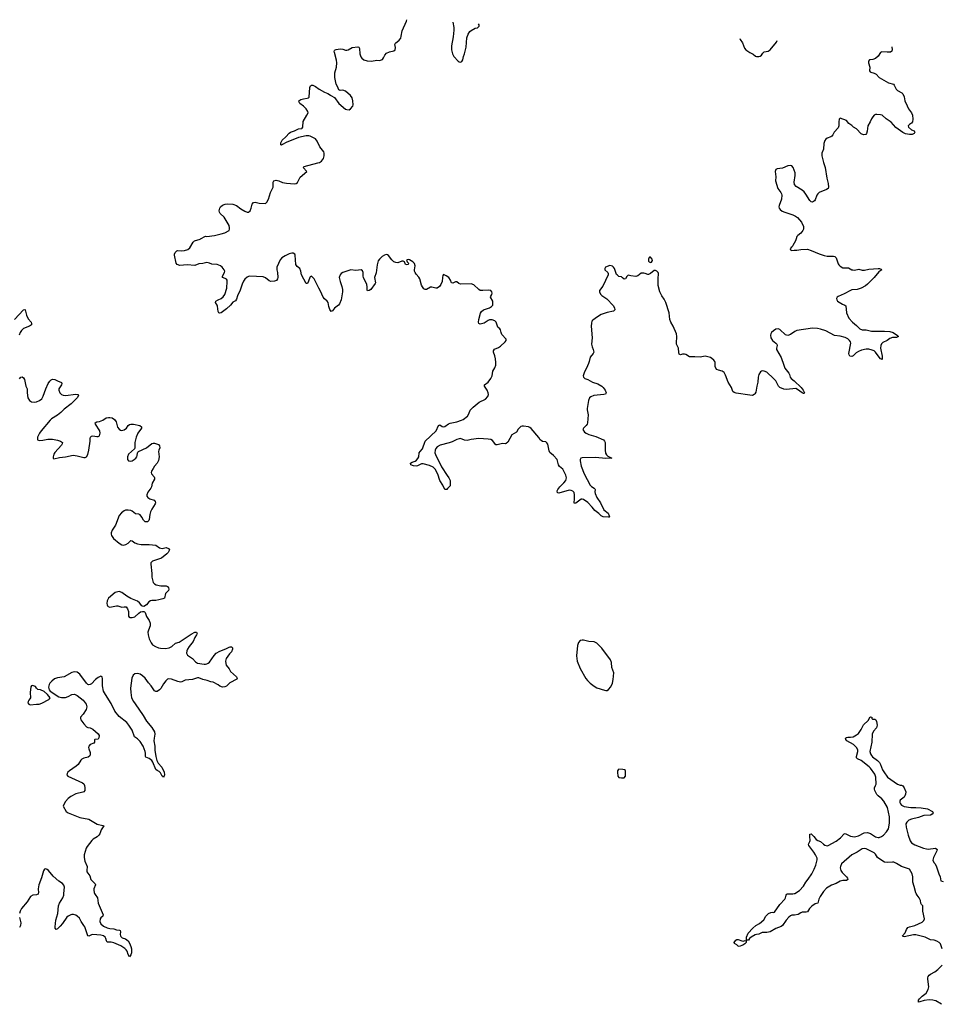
# Model space of a CAD drawing. Header units: inches. Extents: x 1682510 to 1839368, y 640758 to 791543.
# Tile 186 of 186: x 1825251 to 1839368, y 768304 to 783351. Entities that reach past the tile are written whole.
import ezdxf

# ---------------------------------------------------------------- set-up
doc = ezdxf.new("R2010")
doc.units = ezdxf.units.IN
doc.header["$MEASUREMENT"] = 0
for name, color, linetype in [('B8726', 7, 'Continuous'), ('B8727', 7, 'Continuous'), ('B8728', 7, 'Continuous'), ('B8736', 7, 'Continuous'), ('B8737', 7, 'Continuous'), ('B8738', 7, 'Continuous')]:
    doc.layers.add(name, color=color, linetype=linetype)

msp = doc.modelspace()

# ---------------------------------------------------------------- linework, layer by layer
at = {"layer": 'B8726', "color": 6, "elevation": 700}
for points in [[(1825533, 770000), (1825531, 769989), (1825510, 769978), (1825450, 769972), (1825416, 769950), (1825363, 769870), (1825278, 769770), (1825258, 769730), (1825246, 769694)], [(1826396, 770000), (1826404, 769984), (1826441, 769930), (1826451, 769850), (1826526, 769670), (1826519, 769650), (1826492, 769628), (1826482, 769610), (1826478, 769570), (1826490, 769532), (1826530, 769498), (1826590, 769473), (1826630, 769464), (1826690, 769458), (1826730, 769444), (1826777, 769437), (1826788, 769430), (1826791, 769410), (1826788, 769370), (1826791, 769350), (1826798, 769338), (1826819, 769319), (1826870, 769304), (1826910, 769272), (1826930, 769240), (1826950, 769188), (1826959, 769150), (1826958, 769090), (1826950, 769059), (1826930, 769028), (1826910, 769064), (1826895, 769115), (1826879, 769139), (1826857, 769157), (1826797, 769197), (1826690, 769242), (1826650, 769254), (1826590, 769255), (1826576, 769276), (1826568, 769310), (1826557, 769330), (1826530, 769352), (1826490, 769361), (1826370, 769370), (1826350, 769367), (1826310, 769344), (1826290, 769350), (1826244, 769490), (1826233, 769510), (1826192, 769570), (1826163, 769623), (1826130, 769653), (1826110, 769665), (1826075, 769675), (1826050, 769676), (1826030, 769672), (1825990, 769653), (1825970, 769636), (1825903, 769537), (1825870, 769496), (1825830, 769459), (1825810, 769446), (1825806, 769450), (1825794, 769470), (1825791, 769490), (1825801, 769590), (1825835, 769690), (1825845, 769810), (1825857, 769850), (1825909, 769930), (1825924, 769970), (1825927, 770000)], [(1825249, 769630), (1825270, 769550), (1825264, 769510), (1825250, 769478)]]:
    msp.add_lwpolyline(points, dxfattribs=at)
at = {"layer": 'B8727', "color": 6, "elevation": 700}
for points in [[(1830000, 778909), (1829990, 778924), (1829974, 778970), (1829966, 779030), (1829951, 779050), (1829910, 779085), (1829890, 779110), (1829850, 779204), (1829821, 779250), (1829750, 779389), (1829710, 779432), (1829690, 779419), (1829684, 779410), (1829667, 779353), (1829650, 779319), (1829630, 779317), (1829556, 779450), (1829548, 779508), (1829533, 779550), (1829490, 779577), (1829470, 779609), (1829462, 779750), (1829455, 779770), (1829430, 779783), (1829410, 779785), (1829370, 779775), (1829310, 779744), (1829255, 779710), (1829230, 779682), (1829181, 779570), (1829181, 779530), (1829191, 779490), (1829194, 779410), (1829190, 779390), (1829175, 779365), (1829147, 779353), (1829090, 779351), (1829062, 779362), (1829010, 779404), (1828970, 779421), (1828770, 779433), (1828750, 779429), (1828730, 779418), (1828690, 779387), (1828670, 779354), (1828649, 779310), (1828622, 779218), (1828578, 779130), (1828562, 779078), (1828550, 779057), (1828508, 779032), (1828474, 778986), (1828413, 778930), (1828331, 778869), (1828310, 778865), (1828293, 778873), (1828282, 778890), (1828274, 778974), (1828270, 778990), (1828246, 779030), (1828250, 779050), (1828285, 779070), (1828331, 779089), (1828362, 779118), (1828387, 779150), (1828415, 779250), (1828424, 779350), (1828421, 779370), (1828410, 779385), (1828390, 779397), (1828349, 779410), (1828350, 779430), (1828380, 779490), (1828384, 779510), (1828378, 779530), (1828347, 779570), (1828321, 779590), (1828270, 779608), (1828190, 779615), (1828150, 779632), (1828110, 779642), (1828050, 779627), (1827990, 779620), (1827930, 779596), (1827810, 779607), (1827697, 779597), (1827656, 779610), (1827643, 779630), (1827617, 779750), (1827617, 779770), (1827626, 779794), (1827650, 779817), (1827670, 779824), (1827730, 779821), (1827770, 779825), (1827819, 779841), (1827853, 779867), (1827902, 779950), (1827921, 779970), (1828010, 779998), (1828014, 780000)], [(1825171, 778769), (1825310, 778919), (1825330, 778923), (1825335, 778915), (1825357, 778837), (1825380, 778780), (1825425, 778730), (1825431, 778710), (1825431, 778690), (1825399, 778670), (1825308, 778632), (1825277, 778603), (1825257, 778570), (1825242, 778530)], [(1825250, 777862), (1825270, 777886), (1825290, 777893), (1825310, 777878), (1825324, 777850), (1825347, 777750), (1825365, 777710), (1825364, 777650), (1825377, 777570), (1825401, 777530), (1825430, 777510), (1825470, 777505), (1825510, 777511), (1825555, 777530), (1825590, 777556), (1825610, 777596), (1825648, 777710), (1825685, 777790), (1825710, 777828), (1825730, 777847), (1825750, 777856), (1825790, 777852), (1825831, 777831), (1825889, 777809), (1825894, 777790), (1825889, 777770), (1825849, 777711), (1825847, 777690), (1825864, 777650), (1825890, 777624), (1825913, 777613), (1825950, 777607), (1826110, 777630), (1826141, 777621), (1826150, 777610), (1826130, 777570), (1826039, 777481), (1825930, 777401), (1825881, 777350), (1825830, 777308), (1825736, 777250), (1825714, 777230), (1825578, 777070), (1825552, 777030), (1825525, 776970), (1825521, 776950), (1825525, 776930), (1825550, 776919), (1825604, 776924), (1825681, 776939), (1825750, 776942), (1825830, 776927), (1825875, 776910), (1825904, 776890), (1825901, 776870), (1825890, 776850), (1825790, 776739), (1825772, 776710), (1825760, 776670), (1825761, 776650), (1825770, 776641), (1825858, 776662), (1825950, 776671), (1826070, 776695), (1826130, 776688), (1826230, 776660), (1826250, 776658), (1826270, 776670), (1826290, 776706), (1826307, 776770), (1826330, 776910), (1826329, 776950), (1826334, 776970), (1826350, 776988), (1826370, 776994), (1826430, 776979), (1826450, 776980), (1826469, 776991), (1826478, 777010), (1826482, 777030), (1826474, 777070), (1826407, 777170), (1826406, 777190), (1826430, 777205), (1826470, 777212), (1826523, 777230), (1826573, 777267), (1826610, 777273), (1826630, 777274), (1826665, 777265), (1826701, 777241), (1826726, 777206), (1826746, 777126), (1826770, 777093), (1826790, 777080), (1826810, 777075), (1826850, 777084), (1826881, 777110), (1826911, 777150), (1826930, 777164), (1826950, 777171), (1826991, 777171), (1827088, 777150), (1827115, 777130), (1827110, 777108), (1827057, 777030), (1827030, 776970), (1827012, 776892), (1827011, 776809), (1827005, 776794), (1826916, 776710), (1826898, 776670), (1826900, 776630), (1826916, 776610), (1826950, 776606), (1826970, 776612), (1827002, 776630), (1827026, 776650), (1827041, 776670), (1827048, 776690), (1827052, 776728), (1827057, 776743), (1827066, 776754), (1827191, 776809), (1827270, 776872), (1827290, 776882), (1827310, 776882), (1827370, 776857), (1827390, 776837), (1827392, 776810), (1827376, 776770), (1827373, 776750), (1827382, 776670), (1827370, 776617), (1827350, 776572), (1827310, 776530), (1827292, 776490), (1827263, 776450), (1827261, 776430), (1827266, 776410), (1827306, 776366), (1827312, 776350), (1827310, 776330), (1827277, 776270), (1827266, 776210), (1827255, 776190), (1827209, 776130), (1827195, 776090), (1827196, 776070), (1827208, 776050), (1827242, 776030), (1827307, 776007), (1827321, 775990), (1827324, 775970), (1827320, 775950), (1827268, 775870), (1827251, 775829), (1827239, 775790), (1827229, 775711), (1827223, 775697), (1827202, 775678), (1827190, 775675), (1827170, 775679), (1827143, 775703), (1827119, 775750), (1827090, 775785), (1827070, 775793), (1827022, 775802), (1826970, 775839), (1826950, 775848), (1826910, 775857), (1826870, 775855), (1826850, 775846), (1826805, 775815), (1826770, 775772), (1826716, 775624), (1826662, 775550), (1826648, 775510), (1826648, 775490), (1826653, 775470), (1826685, 775425), (1826770, 775350), (1826810, 775325), (1826830, 775322), (1826873, 775330), (1826910, 775352), (1826950, 775390), (1826970, 775385), (1827010, 775354), (1827050, 775339), (1827108, 775332), (1827230, 775330), (1827330, 775321), (1827390, 775282), (1827410, 775274), (1827430, 775272), (1827490, 775284), (1827527, 775270), (1827541, 775250), (1827519, 775210), (1827502, 775190), (1827416, 775124), (1827283, 775077), (1827257, 775050), (1827254, 775030), (1827272, 774890), (1827269, 774830), (1827292, 774750), (1827310, 774729), (1827335, 774715), (1827410, 774700), (1827490, 774698), (1827510, 774690), (1827527, 774670), (1827531, 774650), (1827524, 774630), (1827480, 774580), (1827465, 774510), (1827441, 774499), (1827377, 774483), (1827330, 774476), (1827270, 774476), (1827250, 774471), (1827227, 774453), (1827190, 774409), (1827150, 774385), (1827130, 774387), (1827116, 774396), (1827082, 774442), (1827050, 774466), (1826950, 774504), (1826890, 774539), (1826810, 774598), (1826770, 774611), (1826750, 774610), (1826710, 774595), (1826610, 774512), (1826589, 774470), (1826584, 774430), (1826587, 774407), (1826592, 774392), (1826602, 774382), (1826630, 774374), (1826730, 774394), (1826750, 774393), (1826810, 774372), (1826850, 774379), (1826876, 774376), (1826901, 774350), (1826912, 774308), (1826916, 774236), (1826923, 774223), (1826936, 774216), (1826970, 774214), (1827010, 774227), (1827070, 774282), (1827099, 774301), (1827130, 774309), (1827150, 774307), (1827160, 774300), (1827170, 774290), (1827188, 774230), (1827232, 774170), (1827245, 774130), (1827245, 774090), (1827217, 774023), (1827208, 773990), (1827212, 773950), (1827230, 773888), (1827258, 773830), (1827280, 773800), (1827327, 773770), (1827370, 773752), (1827405, 773745), (1827477, 773743), (1827534, 773750), (1827574, 773770), (1827630, 773821), (1827690, 773839), (1827870, 773963), (1827930, 773989), (1827951, 773990), (1827962, 773970), (1827954, 773950), (1827930, 773910), (1827904, 773850), (1827841, 773770), (1827816, 773730), (1827806, 773706), (1827802, 773670), (1827808, 773650), (1827818, 773638), (1827890, 773590), (1827937, 773537), (1827970, 773516), (1828070, 773501), (1828090, 773500), (1828110, 773505), (1828130, 773515), (1828150, 773534), (1828223, 773637), (1828254, 773670), (1828310, 773703), (1828403, 773737), (1828450, 773762), (1828470, 773767), (1828490, 773765), (1828501, 773750), (1828504, 773730), (1828486, 773690), (1828459, 773661), (1828409, 773591), (1828398, 773550), (1828402, 773510), (1828408, 773488), (1828450, 773430), (1828472, 773392), (1828563, 773310), (1828575, 773290), (1828570, 773274), (1828463, 773217), (1828410, 773165), (1828384, 773156), (1828350, 773153), (1828310, 773164), (1828284, 773184), (1828210, 773225), (1828170, 773234), (1828115, 773255), (1828050, 773266), (1827990, 773291), (1827970, 773291), (1827890, 773268), (1827782, 773258), (1827758, 773250), (1827730, 773231), (1827711, 773229), (1827670, 773238), (1827570, 773273), (1827530, 773278), (1827509, 773271), (1827486, 773250), (1827450, 773201), (1827409, 773131), (1827390, 773110), (1827350, 773085), (1827330, 773083), (1827310, 773096), (1827262, 773170), (1827218, 773218), (1827170, 773287), (1827130, 773325), (1827090, 773347), (1827050, 773358), (1827010, 773354), (1826984, 773336), (1826965, 773290), (1826945, 773135), (1826948, 773070), (1826962, 772990), (1826989, 772930), (1827017, 772897), (1827139, 772719), (1827190, 772630), (1827270, 772536), (1827310, 772470), (1827318, 772430), (1827305, 772370), (1827302, 772330), (1827318, 772250), (1827314, 772190), (1827330, 772091), (1827349, 772029), (1827369, 771989), (1827424, 771930), (1827460, 771850), (1827463, 771810), (1827450, 771769), (1827443, 771783), (1827430, 771789), (1827404, 771844), (1827381, 771861), (1827350, 771875), (1827330, 771893), (1827285, 772005), (1827269, 772029), (1827230, 772060), (1827179, 772079), (1827172, 772092), (1827176, 772144), (1827171, 772170), (1827136, 772250), (1827090, 772322), (1827050, 772360), (1827008, 772390), (1826970, 772495), (1826920, 772570), (1826887, 772610), (1826770, 772701), (1826705, 772785), (1826650, 772902), (1826561, 773041), (1826534, 773090), (1826517, 773170), (1826517, 773277), (1826510, 773309), (1826490, 773319), (1826450, 773301), (1826410, 773269), (1826350, 773204), (1826330, 773190), (1826310, 773187), (1826290, 773194), (1826270, 773214), (1826170, 773351), (1826130, 773380), (1826090, 773387), (1826050, 773375), (1825930, 773310), (1825827, 773293), (1825783, 773277), (1825740, 773240), (1825713, 773210), (1825701, 773190), (1825693, 773150), (1825701, 773110), (1825719, 773090), (1825850, 773002), (1825890, 772991), (1825950, 772992), (1825990, 773006), (1826050, 773037), (1826090, 773043), (1826130, 773021), (1826223, 772950), (1826268, 772890), (1826276, 772850), (1826265, 772810), (1826220, 772740), (1826181, 772690), (1826179, 772670), (1826187, 772650), (1826230, 772590), (1826270, 772545), (1826290, 772533), (1826330, 772529), (1826371, 772511), (1826450, 772439), (1826464, 772410), (1826462, 772378), (1826450, 772356), (1826401, 772350), (1826396, 772344), (1826395, 772310), (1826384, 772296), (1826327, 772273), (1826309, 772250), (1826304, 772230), (1826306, 772210), (1826327, 772150), (1826330, 772130), (1826328, 772110), (1826321, 772099), (1826297, 772083), (1826230, 772064), (1826202, 772050), (1826186, 772034), (1826143, 771970), (1826116, 771944), (1826010, 771872), (1825987, 771850), (1825974, 771830), (1825973, 771810), (1825989, 771789), (1826213, 771690), (1826231, 771671), (1826241, 771650), (1826248, 771610), (1826246, 771570), (1826230, 771550), (1826216, 771544), (1826110, 771523), (1826030, 771481), (1825990, 771450), (1825950, 771404), (1825928, 771370), (1825917, 771330), (1825962, 771250), (1825994, 771230), (1826170, 771159), (1826310, 771132), (1826436, 771056), (1826519, 771039), (1826535, 771030), (1826494, 770970), (1826475, 770910), (1826462, 770890), (1826434, 770866), (1826375, 770830), (1826351, 770810), (1826282, 770718), (1826268, 770690), (1826238, 770590), (1826236, 770550), (1826244, 770490), (1826281, 770410), (1826276, 770350), (1826279, 770330), (1826322, 770270), (1826339, 770210), (1826406, 770146), (1826409, 770130), (1826386, 770070), (1826384, 770050), (1826390, 770014), (1826396, 770000)], [(1825927, 770000), (1825936, 770096), (1825926, 770126), (1825906, 770150), (1825848, 770188), (1825762, 770262), (1825690, 770347), (1825670, 770363), (1825650, 770373), (1825630, 770370), (1825614, 770346), (1825582, 770238), (1825543, 770130), (1825531, 770070), (1825536, 770010), (1825533, 770000)]]:
    msp.add_lwpolyline(points, dxfattribs=at)
msp.add_lwpolyline([(1825446, 773174), (1825430, 773170), (1825423, 773157), (1825411, 773070), (1825418, 772990), (1825407, 772970), (1825388, 772950), (1825379, 772930), (1825376, 772910), (1825390, 772889), (1825410, 772881), (1825510, 772889), (1825550, 772893), (1825590, 772907), (1825697, 772963), (1825707, 772970), (1825714, 772990), (1825677, 773037), (1825624, 773084), (1825570, 773109), (1825530, 773117), (1825510, 773133), (1825490, 773159)], close=True, dxfattribs=at)
at = {"layer": 'B8728', "color": 6, "elevation": 700}
msp.add_lwpolyline([(1828014, 780000), (1828090, 780042), (1828110, 780040), (1828230, 780055), (1828330, 780078), (1828387, 780093), (1828451, 780129), (1828458, 780150), (1828456, 780170), (1828450, 780204), (1828439, 780230), (1828374, 780334), (1828317, 780390), (1828304, 780410), (1828300, 780430), (1828310, 780470), (1828322, 780490), (1828350, 780516), (1828390, 780533), (1828430, 780538), (1828511, 780530), (1828564, 780510), (1828630, 780462), (1828690, 780426), (1828730, 780411), (1828750, 780411), (1828772, 780428), (1828790, 780470), (1828803, 780530), (1828825, 780555), (1828850, 780562), (1828910, 780548), (1829010, 780542), (1829030, 780562), (1829052, 780608), (1829082, 780710), (1829123, 780790), (1829127, 780810), (1829123, 780870), (1829135, 780890), (1829170, 780901), (1829210, 780890), (1829270, 780865), (1829330, 780852), (1829450, 780843), (1829474, 780846), (1829497, 780863), (1829537, 780943), (1829639, 781030), (1829583, 781090), (1829601, 781110), (1829810, 781163), (1829833, 781170), (1829864, 781190), (1829892, 781230), (1829904, 781270), (1829905, 781310), (1829897, 781330), (1829837, 781410), (1829796, 781496), (1829772, 781530), (1829689, 781570), (1829670, 781576), (1829630, 781576), (1829510, 781549), (1829324, 781476), (1829270, 781443), (1829250, 781435), (1829241, 781441), (1829244, 781470), (1829265, 781510), (1829319, 781561), (1829370, 781619), (1829390, 781632), (1829450, 781652), (1829510, 781682), (1829563, 781690), (1829570, 781694), (1829580, 781710), (1829583, 781797), (1829641, 781890), (1829658, 781930), (1829655, 781950), (1829628, 781990), (1829591, 782031), (1829534, 782070), (1829520, 782090), (1829517, 782110), (1829547, 782133), (1829590, 782144), (1829647, 782153), (1829663, 782157), (1829674, 782166), (1829685, 782315), (1829698, 782342), (1829710, 782351), (1829730, 782350), (1829770, 782332), (1829830, 782287), (1829910, 782245), (1829963, 782223), (1830000, 782196)], dxfattribs=at)
at = {"layer": 'B8736', "color": 6, "elevation": 700}
for points in [[(1837517, 770000), (1837484, 769950), (1837464, 769910), (1837450, 769850), (1837410, 769841), (1837358, 769802), (1837324, 769770), (1837290, 769716), (1837270, 769710), (1837210, 769710), (1837190, 769703), (1837150, 769678), (1837094, 769666), (1837050, 769664), (1837030, 769655), (1837005, 769635), (1836965, 769590), (1836912, 769510), (1836890, 769495), (1836810, 769464), (1836721, 769410), (1836670, 769400), (1836598, 769402), (1836550, 769375), (1836513, 769373), (1836490, 769367), (1836429, 769331), (1836406, 769310), (1836390, 769287), (1836362, 769282), (1836358, 769298), (1836361, 769330), (1836384, 769390), (1836455, 769470), (1836501, 769510), (1836559, 769541), (1836625, 769595), (1836655, 769650), (1836695, 769690), (1836730, 769709), (1836750, 769710), (1836770, 769705), (1836790, 769711), (1836870, 769830), (1836943, 769910), (1836955, 769930), (1836967, 769973), (1836975, 769985), (1836988, 769992), (1837006, 769994), (1837070, 769990), (1837090, 769996), (1837097, 770000)], [(1839352, 769154), (1839323, 769230), (1839304, 769250), (1839270, 769269), (1839230, 769282), (1839172, 769292), (1839092, 769330), (1838950, 769366), (1838910, 769367), (1838770, 769337), (1838750, 769342), (1838746, 769350), (1838784, 769396), (1838804, 769450), (1838823, 769477), (1838850, 769490), (1838932, 769510), (1839042, 769558), (1839070, 769585), (1839078, 769610), (1839054, 769730), (1839055, 769810), (1839032, 769832), (1839023, 769850), (1839017, 769890), (1839001, 769930), (1838970, 769970), (1838953, 770000)], [(1839340, 768304), (1839255, 768355), (1839230, 768365), (1839208, 768368), (1839150, 768371), (1839075, 768365), (1839010, 768340), (1838990, 768339), (1838986, 768350), (1838990, 768370), (1839002, 768390), (1839042, 768430), (1839104, 768476), (1839138, 768530), (1839145, 768570), (1839130, 768690), (1839131, 768710), (1839138, 768730), (1839150, 768750), (1839170, 768765), (1839238, 768802), (1839284, 768836), (1839349, 768903)]]:
    msp.add_lwpolyline(points, dxfattribs=at)
msp.add_lwpolyline([(1836310, 769271), (1836337, 769277), (1836354, 769274), (1836356, 769250), (1836336, 769230), (1836305, 769210), (1836250, 769188), (1836230, 769192), (1836210, 769212), (1836174, 769234), (1836173, 769250), (1836196, 769284), (1836210, 769293), (1836230, 769296), (1836290, 769273)], close=True, dxfattribs=at)
at = {"layer": 'B8737', "color": 6, "elevation": 700}
for points in [[(1837117, 780000), (1837106, 779970), (1837070, 779898), (1837059, 779881), (1837042, 779870), (1837025, 779850), (1837030, 779834), (1837050, 779825), (1837089, 779831), (1837130, 779827), (1837190, 779839), (1837290, 779842), (1837350, 779823), (1837470, 779772), (1837548, 779748), (1837590, 779737), (1837690, 779739), (1837710, 779733), (1837730, 779713), (1837761, 779621), (1837770, 779604), (1837790, 779582), (1837830, 779560), (1837920, 779560), (1837970, 779530), (1837986, 779526), (1838010, 779524), (1838078, 779538), (1838130, 779524), (1838164, 779524), (1838230, 779539), (1838370, 779550), (1838392, 779550), (1838419, 779539), (1838427, 779530), (1838383, 779497), (1838310, 779412), (1838210, 779310), (1838177, 779283), (1838112, 779248), (1838050, 779230), (1837970, 779222), (1837950, 779215), (1837850, 779160), (1837760, 779120), (1837746, 779110), (1837735, 779090), (1837739, 779070), (1837750, 779047), (1837825, 779005), (1837865, 778990), (1837877, 778977), (1837890, 778870), (1837923, 778790), (1837978, 778730), (1838040, 778680), (1838090, 778628), (1838130, 778613), (1838190, 778610), (1838270, 778593), (1838470, 778593), (1838550, 778586), (1838600, 778570), (1838670, 778525), (1838685, 778510), (1838650, 778496), (1838590, 778492), (1838550, 778478), (1838510, 778450), (1838444, 778416), (1838424, 778396), (1838412, 778370), (1838408, 778330), (1838432, 778208), (1838435, 778170), (1838430, 778155), (1838424, 778164), (1838410, 778169), (1838370, 778214), (1838330, 778270), (1838310, 778288), (1838282, 778302), (1838230, 778314), (1838190, 778314), (1838118, 778302), (1838070, 778282), (1838038, 778262), (1837990, 778212), (1837970, 778205), (1837941, 778210), (1837927, 778227), (1837926, 778250), (1837956, 778410), (1837950, 778430), (1837936, 778450), (1837910, 778472), (1837870, 778494), (1837790, 778516), (1837706, 778526), (1837570, 778597), (1837490, 778623), (1837447, 778633), (1837370, 778638), (1837130, 778600), (1837096, 778584), (1837030, 778538), (1836990, 778525), (1836957, 778537), (1836870, 778619), (1836846, 778626), (1836810, 778621), (1836770, 778598), (1836742, 778570), (1836731, 778550), (1836726, 778530), (1836730, 778490), (1836756, 778450), (1836810, 778410), (1836823, 778390), (1836826, 778370), (1836818, 778330), (1836820, 778310), (1836889, 778190), (1836929, 778070), (1836948, 778028), (1837008, 777948), (1837016, 777930), (1837026, 777886), (1837040, 777870), (1837090, 777834), (1837196, 777730), (1837228, 777690), (1837246, 777650), (1837240, 777640), (1837230, 777637), (1837210, 777648), (1837141, 777701), (1837113, 777713), (1836970, 777700), (1836930, 777707), (1836871, 777731), (1836851, 777751), (1836810, 777830), (1836773, 777870), (1836670, 777963), (1836630, 777981), (1836610, 777984), (1836590, 777981), (1836571, 777969), (1836547, 777930), (1836538, 777890), (1836535, 777810), (1836515, 777750), (1836500, 777660), (1836489, 777631), (1836479, 777621), (1836450, 777610), (1836410, 777611), (1836202, 777642), (1836173, 777653), (1836151, 777670), (1836130, 777730), (1836080, 777810), (1836037, 777917), (1836017, 777957), (1835990, 777981), (1835930, 777995), (1835907, 778007), (1835890, 778024), (1835883, 778050), (1835882, 778110), (1835876, 778130), (1835861, 778150), (1835830, 778175), (1835810, 778187), (1835730, 778209), (1835650, 778192), (1835570, 778201), (1835510, 778197), (1835490, 778201), (1835432, 778232), (1835410, 778239), (1835382, 778238), (1835350, 778228), (1835330, 778241), (1835324, 778264), (1835318, 778330), (1835292, 778390), (1835288, 778410), (1835296, 778510), (1835290, 778550), (1835241, 778670), (1835203, 778730), (1835187, 778767), (1835179, 778870), (1835129, 779030), (1835101, 779081), (1835066, 779130), (1835037, 779190), (1835009, 779290), (1835007, 779390), (1835015, 779470), (1835009, 779490), (1834990, 779509), (1834970, 779518), (1834950, 779518), (1834892, 779470), (1834864, 779456), (1834850, 779455), (1834810, 779473), (1834790, 779477), (1834750, 779476), (1834701, 779439), (1834670, 779429), (1834590, 779439), (1834550, 779449), (1834530, 779429), (1834510, 779393), (1834490, 779385), (1834464, 779404), (1834450, 779422), (1834410, 779429), (1834390, 779448), (1834375, 779455), (1834341, 779550), (1834329, 779570), (1834310, 779585), (1834270, 779597), (1834202, 779570), (1834192, 779550), (1834192, 779530), (1834238, 779490), (1834245, 779470), (1834245, 779450), (1834163, 779277), (1834111, 779210), (1834111, 779190), (1834130, 779156), (1834150, 779135), (1834226, 779086), (1834322, 778982), (1834343, 778950), (1834345, 778915), (1834325, 778895), (1834230, 778878), (1834136, 778844), (1834081, 778810), (1834010, 778758), (1833998, 778742), (1833989, 778711), (1833986, 778670), (1833999, 778490), (1833992, 778392), (1834002, 778350), (1834018, 778310), (1834024, 778270), (1834015, 778250), (1833970, 778194), (1833957, 778130), (1833945, 778095), (1833915, 778025), (1833882, 777970), (1833864, 777910), (1833867, 777890), (1833891, 777870), (1833933, 777853), (1834007, 777810), (1834087, 777787), (1834146, 777750), (1834171, 777729), (1834197, 777690), (1834213, 777650), (1834203, 777630), (1834179, 777621), (1834025, 777610), (1833980, 777590), (1833960, 777570), (1833946, 777530), (1833925, 777410), (1833925, 777390), (1833941, 777310), (1833928, 777190), (1833922, 777170), (1833909, 777151), (1833866, 777110), (1833856, 777090), (1833883, 777050), (1833911, 777030), (1833951, 777010), (1834059, 776979), (1834172, 776932), (1834189, 776910), (1834197, 776890), (1834200, 776830), (1834198, 776770), (1834206, 776726), (1834222, 776702), (1834242, 776682), (1834301, 776650), (1834210, 776643), (1834050, 776663), (1833850, 776657), (1833827, 776650), (1833817, 776630), (1833816, 776610), (1833832, 776530), (1833878, 776410), (1833970, 776239), (1833990, 776217), (1834032, 776190), (1834040, 776180), (1834044, 776170), (1834043, 776137), (1834048, 776110), (1834072, 776050), (1834126, 775970), (1834181, 775861), (1834243, 775810), (1834262, 775770), (1834264, 775756), (1834262, 775750), (1834250, 775747), (1834170, 775754), (1834137, 775770), (1834105, 775805), (1834039, 775850), (1834003, 775903), (1833935, 775975), (1833870, 776019), (1833850, 776026), (1833830, 776024), (1833750, 775963), (1833730, 775957), (1833723, 775970), (1833731, 776029), (1833733, 776090), (1833724, 776124), (1833707, 776147), (1833678, 776158), (1833650, 776160), (1833490, 776117), (1833470, 776122), (1833466, 776150), (1833478, 776170), (1833509, 776210), (1833570, 776273), (1833596, 776310), (1833606, 776350), (1833600, 776390), (1833550, 776483), (1833502, 776522), (1833486, 776546), (1833472, 776612), (1833464, 776630), (1833410, 776690), (1833355, 776735), (1833344, 776764), (1833322, 776862), (1833310, 776886), (1833290, 776898), (1833244, 776904), (1833219, 776919), (1833208, 776930), (1833187, 776967), (1833070, 777104), (1833050, 777119), (1833027, 777127), (1832950, 777141), (1832930, 777141), (1832910, 777132), (1832870, 777092), (1832846, 777050), (1832774, 777006), (1832710, 776895), (1832687, 776873), (1832670, 776870), (1832630, 776876), (1832550, 776852), (1832530, 776855), (1832479, 776919), (1832450, 776933), (1832410, 776941), (1832270, 776949), (1832150, 776934), (1832090, 776918), (1832050, 776926), (1831989, 776949), (1831970, 776948), (1831930, 776935), (1831860, 776900), (1831816, 776884), (1831678, 776850), (1831634, 776826), (1831610, 776797), (1831600, 776770), (1831597, 776730), (1831604, 776704), (1831700, 776520), (1831785, 776385), (1831812, 776350), (1831828, 776310), (1831831, 776229), (1831790, 776188), (1831781, 776170), (1831747, 776170), (1831717, 776237), (1831670, 776310), (1831644, 776404), (1831600, 776480), (1831572, 776512), (1831516, 776536), (1831416, 776564), (1831390, 776562), (1831330, 776533), (1831310, 776529), (1831270, 776535), (1831229, 776550), (1831223, 776570), (1831226, 776574), (1831249, 776590), (1831295, 776605), (1831318, 776622), (1831336, 776644), (1831349, 776671), (1831358, 776730), (1831370, 776750), (1831408, 776792), (1831448, 776910), (1831617, 777070), (1831650, 777151), (1831670, 777161), (1831710, 777133), (1831730, 777129), (1831750, 777132), (1831806, 777174), (1831830, 777186), (1831930, 777203), (1832006, 777230), (1832030, 777243), (1832093, 777290), (1832118, 777330), (1832137, 777383), (1832181, 777430), (1832276, 777504), (1832370, 777553), (1832408, 777592), (1832415, 777625), (1832412, 777650), (1832395, 777690), (1832356, 777750), (1832357, 777770), (1832410, 777814), (1832454, 777870), (1832471, 777910), (1832481, 777979), (1832512, 778030), (1832526, 778070), (1832530, 778110), (1832522, 778170), (1832513, 778213), (1832492, 778270), (1832492, 778290), (1832510, 778316), (1832570, 778344), (1832598, 778362), (1832672, 778430), (1832684, 778450), (1832684, 778470), (1832621, 778541), (1832610, 778570), (1832602, 778610), (1832590, 778626), (1832560, 778650), (1832535, 778730), (1832513, 778750), (1832470, 778763), (1832430, 778762), (1832410, 778754), (1832350, 778712), (1832290, 778700), (1832268, 778710), (1832265, 778730), (1832270, 778770), (1832295, 778865), (1832309, 778891), (1832342, 778918), (1832430, 778950), (1832462, 778970), (1832480, 778990), (1832483, 779010), (1832480, 779050), (1832449, 779110), (1832454, 779126), (1832469, 779150), (1832472, 779170), (1832469, 779190), (1832453, 779213), (1832418, 779218), (1832330, 779210), (1832290, 779214), (1832270, 779227), (1832190, 779301), (1832150, 779315), (1831990, 779310), (1831961, 779321), (1831930, 779346), (1831910, 779344), (1831870, 779324), (1831850, 779329), (1831836, 779370), (1831810, 779409), (1831770, 779438), (1831730, 779455), (1831717, 779443), (1831711, 779410), (1831708, 779350), (1831690, 779302), (1831668, 779272), (1831631, 779250), (1831610, 779246), (1831550, 779265), (1831530, 779261), (1831470, 779230), (1831450, 779230), (1831430, 779239), (1831405, 779270), (1831393, 779293), (1831368, 779390), (1831350, 779418), (1831310, 779463), (1831294, 779490), (1831287, 779510), (1831287, 779530), (1831295, 779590), (1831283, 779623), (1831262, 779650), (1831210, 779680), (1831190, 779685), (1831179, 779681), (1831165, 779670), (1831166, 779666), (1831173, 779650), (1831192, 779630), (1831188, 779610), (1831170, 779603), (1831150, 779610), (1831130, 779649), (1831110, 779661), (1831090, 779661), (1831030, 779636), (1830998, 779638), (1830970, 779652), (1830940, 779680), (1830890, 779747), (1830870, 779760), (1830850, 779762), (1830826, 779754), (1830790, 779730), (1830750, 779693), (1830730, 779664), (1830714, 779606), (1830698, 779482), (1830675, 779410), (1830687, 779330), (1830683, 779317), (1830619, 779230), (1830590, 779213), (1830569, 779209), (1830562, 779222), (1830562, 779270), (1830556, 779304), (1830508, 779410), (1830503, 779430), (1830500, 779490), (1830490, 779514), (1830470, 779527), (1830390, 779518), (1830310, 779529), (1830190, 779487), (1830166, 779474), (1830147, 779450), (1830135, 779410), (1830148, 779350), (1830176, 779276), (1830187, 779230), (1830186, 779190), (1830164, 779070), (1830140, 779010), (1830124, 778990), (1830060, 778940), (1830030, 778901), (1830010, 778893), (1830000, 778909)], [(1837097, 770000), (1837170, 770045), (1837229, 770111), (1837265, 770170), (1837303, 770217), (1837360, 770300), (1837396, 770370), (1837420, 770430), (1837441, 770510), (1837438, 770538), (1837413, 770590), (1837389, 770629), (1837311, 770730), (1837308, 770750), (1837330, 770790), (1837332, 770810), (1837327, 770870), (1837330, 770902), (1837350, 770907), (1837390, 770870), (1837425, 770825), (1837450, 770807), (1837491, 770790), (1837535, 770750), (1837556, 770736), (1837590, 770726), (1837610, 770730), (1837730, 770795), (1837795, 770850), (1837850, 770911), (1837870, 770913), (1837950, 770875), (1838010, 770865), (1838070, 770879), (1838157, 770923), (1838210, 770930), (1838255, 770915), (1838330, 770866), (1838370, 770854), (1838385, 770855), (1838425, 770870), (1838451, 770889), (1838499, 770941), (1838530, 770988), (1838547, 771070), (1838547, 771130), (1838544, 771170), (1838513, 771313), (1838461, 771410), (1838430, 771445), (1838370, 771489), (1838351, 771510), (1838319, 771570), (1838315, 771590), (1838317, 771610), (1838333, 771647), (1838339, 771670), (1838335, 771775), (1838322, 771822), (1838255, 771915), (1838235, 771935), (1838110, 772032), (1838055, 772055), (1838044, 772064), (1838040, 772070), (1838040, 772090), (1838062, 772170), (1838060, 772190), (1838044, 772224), (1837997, 772277), (1837894, 772330), (1837876, 772350), (1837874, 772370), (1837890, 772381), (1837910, 772387), (1837950, 772385), (1837990, 772391), (1838040, 772420), (1838070, 772445), (1838114, 772506), (1838150, 772573), (1838220, 772640), (1838250, 772695), (1838256, 772696), (1838273, 772693), (1838274, 772670), (1838284, 772664), (1838320, 772660), (1838334, 772650), (1838345, 772625), (1838356, 772570), (1838354, 772550), (1838344, 772530), (1838302, 772478), (1838282, 772430), (1838273, 772310), (1838247, 772170), (1838255, 772130), (1838268, 772108), (1838287, 772087), (1838362, 772030), (1838390, 771999), (1838410, 771970), (1838439, 771890), (1838457, 771857), (1838517, 771777), (1838670, 771666), (1838709, 771651), (1838730, 771653), (1838750, 771642), (1838770, 771613), (1838794, 771550), (1838790, 771514), (1838781, 771490), (1838768, 771472), (1838710, 771424), (1838704, 771410), (1838704, 771390), (1838711, 771370), (1838730, 771347), (1838770, 771327), (1838870, 771310), (1838946, 771314), (1839028, 771308), (1839126, 771290), (1839201, 771250), (1839211, 771231), (1839195, 771210), (1839170, 771197), (1839070, 771188), (1838990, 771161), (1838884, 771136), (1838843, 771117), (1838808, 771090), (1838797, 771063), (1838801, 771010), (1838830, 770891), (1838860, 770800), (1838884, 770770), (1838930, 770740), (1839063, 770690), (1839110, 770679), (1839137, 770677), (1839250, 770690), (1839270, 770677), (1839273, 770670), (1839269, 770650), (1839220, 770550), (1839210, 770507), (1839224, 770470), (1839242, 770450), (1839265, 770405), (1839298, 770298), (1839321, 770250), (1839329, 770189), (1839368, 770182)], [(1838953, 770000), (1838947, 770010), (1838924, 770104), (1838900, 770170), (1838904, 770250), (1838890, 770298), (1838850, 770372), (1838730, 770410), (1838650, 770457), (1838610, 770474), (1838590, 770477), (1838510, 770470), (1838470, 770479), (1838383, 770530), (1838364, 770550), (1838330, 770600), (1838310, 770619), (1838190, 770681), (1838170, 770687), (1838130, 770680), (1838053, 770627), (1837970, 770588), (1837814, 770450), (1837794, 770410), (1837793, 770390), (1837800, 770350), (1837821, 770321), (1837887, 770250), (1837901, 770230), (1837908, 770210), (1837890, 770196), (1837830, 770197), (1837790, 770187), (1837730, 770151), (1837657, 770123), (1837583, 770077), (1837537, 770030), (1837517, 770000)]]:
    msp.add_lwpolyline(points, dxfattribs=at)
at = {"layer": 'B8737', "color": 6}
for points, elevation in [([(1834890, 779724), (1834878, 779722), (1834870, 779718), (1834862, 779690), (1834863, 779663), (1834870, 779651), (1834890, 779641), (1834910, 779645), (1834924, 779670), (1834917, 779690)], 700), ([(1833849, 773871), (1833818, 773862), (1833790, 773834), (1833776, 773790), (1833763, 773630), (1833772, 773550), (1833816, 773436), (1833904, 773284), (1833930, 773251), (1833970, 773213), (1834030, 773167), (1834070, 773142), (1834190, 773103), (1834210, 773099), (1834230, 773102), (1834250, 773113), (1834286, 773154), (1834310, 773211), (1834322, 773270), (1834331, 773370), (1834300, 773450), (1834295, 773530), (1834282, 773570), (1834150, 773748), (1834070, 773825), (1834030, 773843), (1833950, 773849), (1833870, 773870)], 800), ([(1834410, 771896), (1834396, 771890), (1834387, 771873), (1834386, 771850), (1834395, 771790), (1834406, 771770), (1834450, 771763), (1834490, 771766), (1834511, 771790), (1834510, 771876), (1834496, 771890), (1834470, 771895)], 800)]:
    msp.add_lwpolyline(points, close=True, dxfattribs=dict(at, elevation=elevation))
at = {"layer": 'B8738', "color": 6, "elevation": 700}
for points in [[(1830000, 782196), (1830008, 782190), (1830061, 782161), (1830128, 782070), (1830230, 781984), (1830250, 781976), (1830285, 781975), (1830309, 781990), (1830342, 782030), (1830349, 782050), (1830345, 782110), (1830330, 782156), (1830305, 782190), (1830230, 782257), (1830190, 782273), (1830150, 782268), (1830130, 782278), (1830109, 782330), (1830088, 782368), (1830068, 782468), (1830067, 782510), (1830070, 782538), (1830094, 782626), (1830097, 782690), (1830091, 782730), (1830060, 782850), (1830058, 782870), (1830062, 782878), (1830073, 782890), (1830090, 782896), (1830150, 782904), (1830190, 782898), (1830230, 782886), (1830250, 782886), (1830270, 782891), (1830330, 782924), (1830417, 782937), (1830433, 782933), (1830443, 782910), (1830450, 782830), (1830464, 782784), (1830481, 782761), (1830510, 782740), (1830563, 782723), (1830630, 782719), (1830710, 782730), (1830750, 782728), (1830795, 782745), (1830813, 782767), (1830830, 782810), (1830859, 782841), (1830901, 782859), (1830967, 782873), (1830989, 782890), (1830994, 782926), (1830986, 782970), (1830996, 782990), (1831050, 783037), (1831074, 783070), (1831083, 783097), (1831098, 783182), (1831164, 783330), (1831168, 783351)], [(1831870, 783312), (1831886, 783230), (1831887, 783190), (1831874, 783090), (1831849, 782950), (1831849, 782889), (1831866, 782830), (1831886, 782790), (1831950, 782719), (1831970, 782708), (1831990, 782704), (1832010, 782711), (1832024, 782736), (1832036, 782790), (1832051, 782830), (1832074, 782930), (1832085, 783075), (1832106, 783130), (1832130, 783171), (1832150, 783187), (1832210, 783219), (1832250, 783227), (1832273, 783250), (1832273, 783270), (1832261, 783290)], [(1836260, 783065), (1836264, 783050), (1836299, 782999), (1836330, 782916), (1836350, 782891), (1836408, 782848), (1836463, 782823), (1836495, 782795), (1836510, 782788), (1836550, 782788), (1836570, 782793), (1836590, 782808), (1836610, 782841), (1836630, 782858), (1836690, 782870), (1836720, 782890), (1836817, 783010), (1836829, 783034)], [(1838580, 782935), (1838588, 782892), (1838581, 782870), (1838563, 782857), (1838510, 782853), (1838430, 782861), (1838410, 782849), (1838370, 782792), (1838330, 782757), (1838290, 782741), (1838241, 782739), (1838222, 782718), (1838225, 782690), (1838244, 782624), (1838240, 782570), (1838250, 782556), (1838261, 782550), (1838310, 782536), (1838341, 782521), (1838388, 782468), (1838425, 782445), (1838530, 782387), (1838605, 782365), (1838618, 782350), (1838648, 782288), (1838670, 782268), (1838734, 782234), (1838750, 782216), (1838770, 782170), (1838780, 782110), (1838813, 782033), (1838835, 781990), (1838881, 781930), (1838895, 781890), (1838901, 781830), (1838896, 781790), (1838881, 781770), (1838851, 781750), (1838831, 781730), (1838836, 781710), (1838883, 781670), (1838921, 781650), (1838931, 781630), (1838923, 781610), (1838890, 781599), (1838850, 781597), (1838790, 781608), (1838750, 781626), (1838644, 781704), (1838570, 781786), (1838494, 781834), (1838431, 781891), (1838410, 781899), (1838350, 781903), (1838330, 781901), (1838310, 781893), (1838290, 781869), (1838270, 781837), (1838250, 781790), (1838213, 781730), (1838205, 781645), (1838196, 781610), (1838183, 781597), (1838150, 781589), (1838110, 781608), (1838041, 781681), (1837993, 781710), (1837970, 781732), (1837923, 781763), (1837890, 781809), (1837790, 781848), (1837778, 781830), (1837771, 781790), (1837771, 781729), (1837760, 781700), (1837701, 781630), (1837681, 781590), (1837663, 781570), (1837650, 781561), (1837590, 781538), (1837570, 781523), (1837556, 781504), (1837543, 781457), (1837539, 781370), (1837512, 781310), (1837512, 781270), (1837536, 781170), (1837562, 781090), (1837587, 780927), (1837609, 780850), (1837613, 780790), (1837606, 780770), (1837584, 780756), (1837472, 780708), (1837450, 780690), (1837437, 780670), (1837410, 780598), (1837398, 780582), (1837370, 780564), (1837350, 780569), (1837330, 780589), (1837267, 780687), (1837240, 780720), (1837210, 780744), (1837121, 780801), (1837095, 780830), (1837090, 780870), (1837104, 780970), (1837101, 781010), (1837090, 781050), (1837071, 781091), (1837050, 781117), (1837030, 781125), (1836990, 781116), (1836910, 781080), (1836830, 781071), (1836810, 781061), (1836800, 781030), (1836808, 780950), (1836805, 780890), (1836841, 780770), (1836884, 780710), (1836894, 780690), (1836898, 780670), (1836892, 780610), (1836858, 780510), (1836856, 780490), (1836860, 780470), (1836875, 780450), (1836907, 780427), (1836947, 780410), (1837070, 780370), (1837110, 780350), (1837137, 780330), (1837198, 780258), (1837232, 780190), (1837230, 780150), (1837220, 780130), (1837190, 780087), (1837145, 780055), (1837130, 780036), (1837117, 780000)]]:
    msp.add_lwpolyline(points, dxfattribs=at)

doc.saveas('drawing.dxf')
